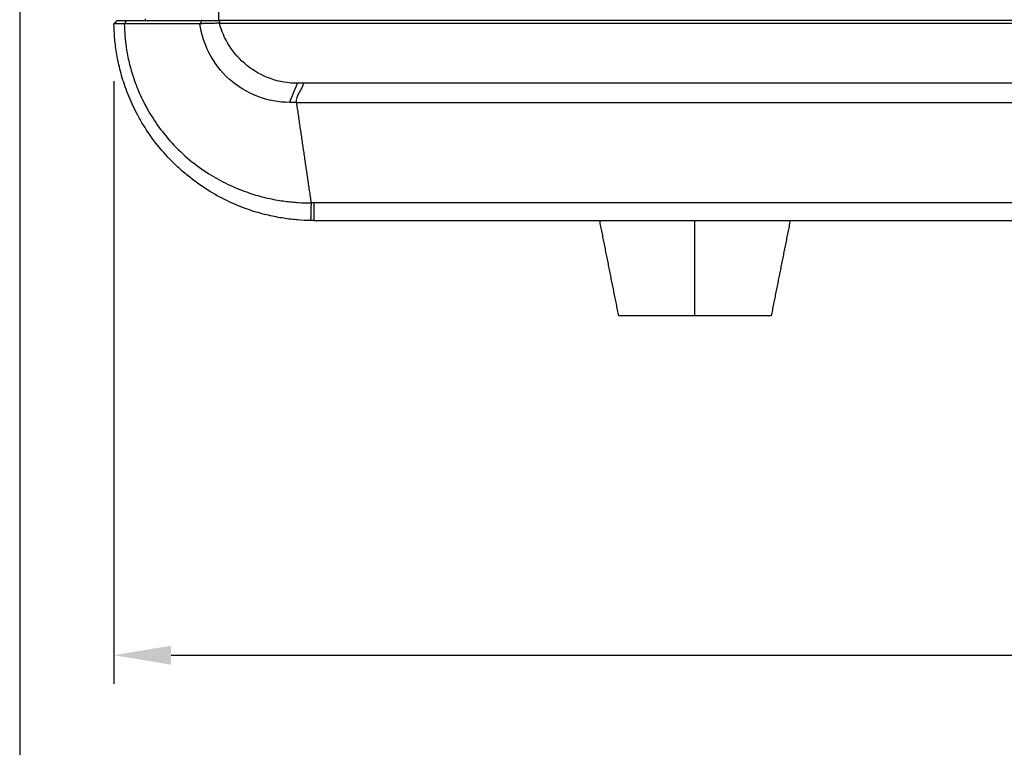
# Model space of a CAD drawing. Header units: millimetres. Extents: x 9946 to 11276, y -4769 to -3439.
# Tile 56 of 100: x 10765 to 10868, y -3858 to -3782. Entities that reach past the tile are written whole.
import ezdxf

# ---------------------------------------------------------------- set-up
doc = ezdxf.new("R2010")
doc.units = ezdxf.units.MM
doc.layers.add('ROXX NEO mini i_Fixture', color=7, linetype='Continuous', true_color=0x000000)
doc.dimstyles.get("Standard").update_dxf_attribs({"dimscale": 10, "dimtxt": 2.5, "dimasz": 3, "dimexe": 1, "dimexo": 0.5, "dimgap": 0.8, "dimtad": 1, "dimtoh": 1, "dimdec": 1, "dimzin": 1, "dimdsep": 46, "dimtxsty": 'Standard', "dimblk": 'OPEN90', "dimcen": 2.5, "dimadec": 1, "dimazin": 1, "dimtfac": 1, "dimtdec": 4, "dimtix": 1, "dimtofl": 0, "dimtmove": 1, "dimatfit": 3, "dimldrblk": 'OPEN90', "dimfxl": 1, "dimtolj": 1, "dimtzin": 1, "dimarcsym": 0})

# ---------------------------------------------------------------- blocks, each defined once
blk = doc.blocks.new('*D2')
at = {"layer": 'Defpoints', "color": 0}
for p in [(10764.95, -3663.26), (11106.95, -3663.26), (11106.95, -3885.82)]:
    blk.add_point(p, dxfattribs=at)
at = {"layer": 'ROXX NEO mini i_Fixture', "color": 0, "lineweight": -2}
for p, q in [((10764.95, -3669.26), (10764.95, -3888.82)), ((11106.95, -3669.26), (11106.95, -3888.82)), ((10770.95, -3885.82), (11100.94, -3885.82))]:
    blk.add_line(p, q, dxfattribs=at)
at = {"layer": 'ROXX NEO mini i_Fixture', "color": 0}
for points in [[(10770.95, -3884.82), (10770.95, -3886.82), (10764.95, -3885.82)], [(11100.94, -3886.82), (11100.94, -3884.82), (11106.95, -3885.82)]]:
    blk.add_solid(points, dxfattribs=at)
at = {"layer": 'ROXX NEO mini i_Fixture', "color": 0, "insert": (10935.95, -3878.92), "char_height": 9.002, "attachment_point": 5}
blk.add_mtext('\\A1;342.0', dxfattribs=at)
blk = doc.blocks.new('*D3')
at = {"layer": 'Defpoints', "color": 0}
for p in [(10774.84, -3782.13), (11096.84, -3782.13), (11096.84, -3848.36)]:
    blk.add_point(p, dxfattribs=at)
at = {"layer": 'ROXX NEO mini i_Fixture', "color": 0, "lineweight": -2}
for p, q in [((10774.84, -3788.13), (10774.84, -3851.36)), ((11096.84, -3788.13), (11096.84, -3851.36)), ((10780.84, -3848.36), (11090.83, -3848.36))]:
    blk.add_line(p, q, dxfattribs=at)
at = {"layer": 'ROXX NEO mini i_Fixture', "color": 0}
for points in [[(10780.84, -3847.36), (10780.84, -3849.36), (10774.84, -3848.36)], [(11090.83, -3849.36), (11090.83, -3847.36), (11096.84, -3848.36)]]:
    blk.add_solid(points, dxfattribs=at)
at = {"layer": 'ROXX NEO mini i_Fixture', "color": 0, "insert": (10935.84, -3841.46), "char_height": 9.002, "attachment_point": 5}
blk.add_mtext('\\A1;322.0', dxfattribs=at)

msp = doc.modelspace()

# ---------------------------------------------------------------- linework, layer by layer
at = {"layer": 'ROXX NEO mini i_Fixture', "color": 18, "lineweight": -3, "true_color": 0x000000}
for points, degree in [([(10785.84, -3781.76), (10785.84, -3753.86), (10785.84, -3725.96)], 2), ([(10775.93, -3782.12), (10775.77, -3782.11), (10775.47, -3782.12), (10775.11, -3782.12), (10774.89, -3782.12), (10774.84, -3782.11), (10774.84, -3782.12)], 3), ([(10776.16, -3781.76), (10776.05, -3781.94), (10775.93, -3782.12)], 2), ([(10783.87, -3782.11), (10782.97, -3782.11), (10781.19, -3782.11), (10778.55, -3782.11), (10776.8, -3782.11), (10775.93, -3782.12)], 3), ([(10775.93, -3782.12), (10775.94, -3782.52), (10775.98, -3783.38), (10776.14, -3784.81), (10776.46, -3786.38), (10776.96, -3788.07), (10777.69, -3789.86), (10778.7, -3791.74), (10780.05, -3793.68), (10781.78, -3795.57), (10783.78, -3797.22), (10785.81, -3798.49), (10787.72, -3799.4), (10789.54, -3800.05), (10791.23, -3800.48), (10792.81, -3800.75), (10794.2, -3800.88), (10795.12, -3800.91), (10795.57, -3800.91)], 3), ([(10784.09, -3781.76), (10783.98, -3781.93), (10783.87, -3782.11)], 2), ([(10875.21, -3781.76), (10830.53, -3781.76), (10785.84, -3781.76)], 2), ([(10785.91, -3781.76), (10785.91, -3781.9), (10785.91, -3782.04)], 2), ([(10785.91, -3782.04), (10830.56, -3782.04), (10875.21, -3782.04)], 2), ([(10793.29, -3790.36), (10793.56, -3789.74), (10793.84, -3789.02), (10794.12, -3788.36)], 3), ([(10794.02, -3790.36), (10793.93, -3789.7), (10794.54, -3789.02), (10794.79, -3788.36)], 3), ([(10794.79, -3788.36), (10794.46, -3788.36), (10794.12, -3788.36)], 2), ([(10874.57, -3788.36), (10834.68, -3788.36), (10794.79, -3788.36)], 2), ([(10794.02, -3790.36), (10793.9, -3790.36), (10793.66, -3790.36), (10793.41, -3790.36), (10793.29, -3790.36)], 3), ([(10795.57, -3800.91), (10794.8, -3795.63), (10794.02, -3790.36)], 2), ([(10794.02, -3790.36), (10833.93, -3790.36), (10873.83, -3790.36)], 2), ([(10795.84, -3800.91), (10795.81, -3800.91), (10795.75, -3800.91), (10795.66, -3800.91), (10795.6, -3800.91), (10795.57, -3800.91)], 3), ([(10873.3, -3800.91), (10834.57, -3800.91), (10795.84, -3800.91)], 2), ([(10835.84, -3812.76), (10835.84, -3807.76), (10835.84, -3802.76)], 2)]:
    msp.add_open_spline(points, degree=degree, dxfattribs=at)
at = {"layer": 'ROXX NEO mini i_Fixture', "color": 18, "true_color": 0x000000}
for points, degree in [([(10774.84, -3782.12), (10775.02, -3781.94), (10775.19, -3781.76)], 2), ([(10774.84, -3782.12), (10775.02, -3781.94), (10775.19, -3781.76)], 2), ([(10795.52, -3802.76), (10795.06, -3802.75), (10794.12, -3802.71), (10792.69, -3802.54), (10791.08, -3802.24), (10789.33, -3801.76), (10787.46, -3801.05), (10785.46, -3800.07), (10783.33, -3798.7), (10781.21, -3796.91), (10779.35, -3794.86), (10777.88, -3792.74), (10776.78, -3790.68), (10775.99, -3788.71), (10775.43, -3786.84), (10775.08, -3785.1), (10774.89, -3783.51), (10774.85, -3782.56), (10774.84, -3782.12)], 3), ([(10795.52, -3802.76), (10795.06, -3802.75), (10794.12, -3802.71), (10792.69, -3802.54), (10791.08, -3802.24), (10789.33, -3801.76), (10787.46, -3801.05), (10785.46, -3800.07), (10783.33, -3798.7), (10781.21, -3796.91), (10779.35, -3794.86), (10777.88, -3792.74), (10776.78, -3790.68), (10775.99, -3788.71), (10775.43, -3786.84), (10775.08, -3785.1), (10774.89, -3783.51), (10774.85, -3782.56), (10774.84, -3782.12)], 3), ([(10776.16, -3781.76), (10777.02, -3781.76), (10778.77, -3781.76), (10781.41, -3781.76), (10783.2, -3781.76), (10784.09, -3781.76)], 3), ([(10776.16, -3781.76), (10777.02, -3781.76), (10778.77, -3781.76), (10781.41, -3781.76), (10783.2, -3781.76), (10784.09, -3781.76)], 3), ([(10778.14, -3781.76), (10778.14, -3781.69), (10778.14, -3781.61)], 2), ([(10778.14, -3781.76), (10778.14, -3781.69), (10778.14, -3781.61)], 2), ([(10795.84, -3802.76), (10795.8, -3802.76), (10795.73, -3802.76), (10795.63, -3802.76), (10795.56, -3802.76), (10795.52, -3802.76)], 3), ([(10795.84, -3802.76), (10795.8, -3802.76), (10795.73, -3802.76), (10795.63, -3802.76), (10795.56, -3802.76), (10795.52, -3802.76)], 3), ([(10795.84, -3802.76), (10834.65, -3802.76), (10873.47, -3802.76)], 2), ([(10795.84, -3802.76), (10834.65, -3802.76), (10873.47, -3802.76)], 2), ([(10827.84, -3812.76), (10826.84, -3807.76), (10825.84, -3802.76)], 2), ([(10827.84, -3812.76), (10826.84, -3807.76), (10825.84, -3802.76)], 2), ([(10845.84, -3802.76), (10844.84, -3807.76), (10843.84, -3812.76)], 2), ([(10845.84, -3802.76), (10844.84, -3807.76), (10843.84, -3812.76)], 2)]:
    msp.add_open_spline(points, degree=degree, dxfattribs=at)
msp.add_open_spline([(10775.19, -3781.76), (10775.19, -3781.76), (10775.27, -3781.76), (10775.62, -3781.76), (10775.96, -3781.76), (10776.16, -3781.76)], degree=3, knots=[-2.356613, -2.356613, -2.356613, -2.356613, -1.571076, -0.785539, 0, 0, 0, 0], dxfattribs=at)
msp.add_open_spline([(10775.19, -3781.76), (10775.19, -3781.76), (10775.27, -3781.76), (10775.62, -3781.76), (10775.96, -3781.76), (10776.16, -3781.76)], degree=3, knots=[-2.356613, -2.356613, -2.356613, -2.356613, -1.571076, -0.785539, 0, 0, 0, 0], dxfattribs=at)
at = {"layer": 'ROXX NEO mini i_Fixture', "color": 18, "lineweight": -3, "true_color": 0x000000}
for points, knots in [([(10785.91, -3782.04), (10785.73, -3782.05), (10785.39, -3782.07), (10784.87, -3782.09), (10784.37, -3782.1), (10784.04, -3782.1), (10783.87, -3782.11)], [0, 0, 0, 0, 0.577586, 1.155172, 1.732759, 2.310345, 2.310345, 2.310345, 2.310345]), ([(10793.29, -3790.36), (10792.16, -3790.36), (10789.87, -3789.95), (10786.8, -3788.1), (10784.68, -3785.33), (10784.01, -3783.15), (10783.87, -3782.11)], [0, 0, 0, 0, 3.592469, 7.184939, 10.777408, 14.015468, 14.015468, 14.015468, 14.015468]), ([(10784.09, -3781.76), (10784.25, -3781.76), (10784.57, -3781.76), (10785.03, -3781.76), (10785.47, -3781.76), (10785.74, -3781.76), (10785.86, -3781.76)], [-2.067673, -2.067673, -2.067673, -2.067673, -1.550755, -1.033837, -0.516919, -0.063642, -0.063642, -0.063642, -0.063642]), ([(10794.12, -3788.36), (10793.15, -3788.36), (10791.23, -3788.02), (10788.7, -3786.61), (10786.86, -3784.53), (10786.13, -3782.87), (10785.91, -3782.04)], [0, 0, 0, 0, 2.91509, 5.830179, 8.745269, 11.365787, 11.365787, 11.365787, 11.365787])]:
    msp.add_open_spline(points, degree=3, knots=knots, dxfattribs=at)
for points, weights in [([(10795.52, -3802.76), (10795.53, -3802.76), (10795.57, -3800.91)], [1, 0.831658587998, 1]), ([(10795.84, -3800.91), (10795.84, -3802.76), (10795.84, -3802.76)], [1, 0.831671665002, 1])]:
    msp.add_rational_spline(points, weights, degree=2, dxfattribs=at)
at = {"layer": 'ROXX NEO mini i_Fixture', "color": 18, "true_color": 0x000000}
for points in [[(10835.84, -3812.76), (10827.84, -3812.76), (10827.84, -3812.76)], [(10835.84, -3812.76), (10827.84, -3812.76), (10827.84, -3812.76)], [(10843.84, -3812.76), (10843.84, -3812.76), (10835.84, -3812.76)], [(10843.84, -3812.76), (10843.84, -3812.76), (10835.84, -3812.76)]]:
    msp.add_rational_spline(points, [1, 0.707106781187, 1], degree=2, dxfattribs=at)

# ---------------------------------------------------------------- dimensions: what is measured, and where the dimension line sits
at = {"layer": 'ROXX NEO mini i_Fixture', "color": 5, "true_color": 0x0000ff}
for base, p1, p2, picture, middle in [((11106.95, -3885.82), (10764.95, -3663.26), (11106.95, -3663.26), '*D2', (10935.95, -3878.92)), ((11096.84, -3848.36), (10774.84, -3782.13), (11096.84, -3782.13), '*D3', (10935.84, -3841.46))]:
    dim = msp.add_linear_dim(base=base, p1=p1, p2=p2, dimstyle='Standard', override={"dimscale": 3.0005, "dimtxt": 3, "dimasz": 2, "dimexe": 1, "dimexo": 2, "dimgap": 0.8, "dimtad": 1, "dimtih": 0, "dimtoh": 0, "dimdec": 1, "dimlfac": 1, "dimzin": 1, "dimtxsty": 'Standard', "dimsah": 0, "dimcen": 2.5, "dimadec": 1, "dimazin": 1, "dimtix": 0, "dimtmove": 0, "dimtzin": 1}, dxfattribs=at)
    dim.commit()
    dim.dimension.update_dxf_attribs({"geometry": picture, "text_midpoint": middle})

doc.saveas('drawing.dxf')
